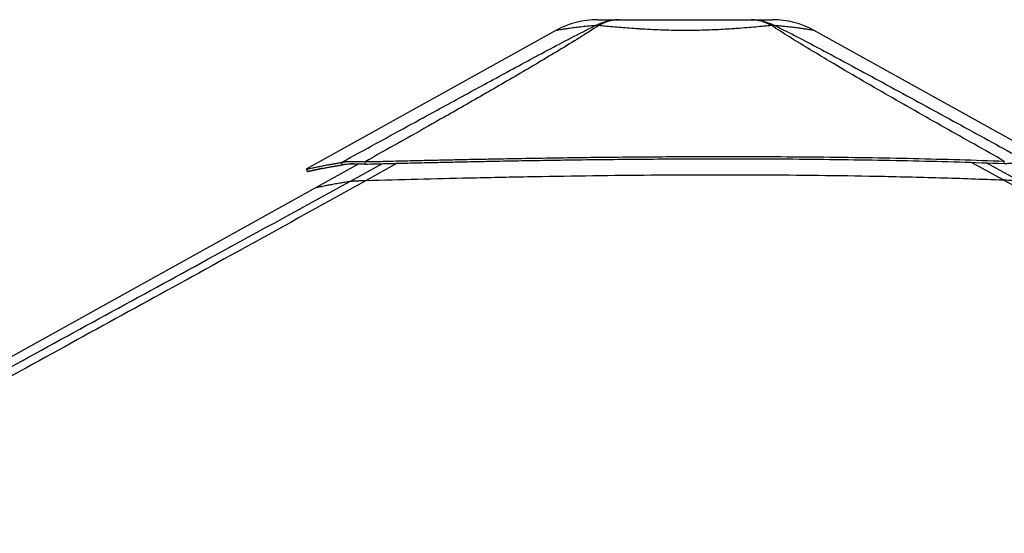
# Model space of a CAD drawing. Header units: millimetres. Extents: x 20 to 22981, y 40 to 19992.
# Tile 107 of 143: x 13936 to 15447, y 7194 to 7983. Entities that reach past the tile are written whole.
import ezdxf

# ---------------------------------------------------------------- set-up
doc = ezdxf.new("R2010")
doc.units = ezdxf.units.MM
doc.header["$LTSCALE"] = 2

msp = doc.modelspace()

# ---------------------------------------------------------------- linework, layer by layer
at = {"color": 7, "linetype": 'Continuous', "lineweight": 25}
for p, q in [((14758.64, 7966.33), (14375.17, 7753.14)), ((15503.43, 7772.73), (15154.85, 7966.35)), ((14456.12, 7761.53), (14390.77, 7725.2)), ((14431.05, 7760.04), (14429.32, 7763.64)), ((14465.83, 7761.18), (14465.59, 7764.78)), ((15446.33, 7762.14), (15446.57, 7765.74)), ((14390.77, 7725.2), (12632.78, 6747.85))]:
    msp.add_line(p, q, dxfattribs=at)
at = {"color": 8, "linetype": 'Continuous', "lineweight": 25}
for p, q in [((14443.17, 7734.86), (14492.42, 7761.85)), ((14514.82, 7762.39), (14467.54, 7736)), ((15444.61, 7736.95), (15396.47, 7763.79)), ((15419.23, 7763.03), (15466.86, 7736.95))]:
    msp.add_line(p, q, dxfattribs=at)
at = {"color": 7, "linetype": 'Continuous', "lineweight": 25, "flags": 128}
msp.add_lwpolyline([(14375.15, 7753.13), (14376.12, 7751.38), (14377.09, 7749.63)], dxfattribs=at)
at = {"color": 7, "linetype": 'Continuous', "lineweight": 25}
for centre, radius, start, end in [((14822.78, 7850.96), 132, 90.00001, 119.07257), ((14822.78, 7850.96), 132, 90.00001, 119.07196), ((15090.75, 7850.96), 132, 60.95085, 89.99999), ((15090.75, 7850.96), 132, 60.9501, 89.99999), ((14821.53, 7924.57), 49.37, 86.97156, 93.02844), ((15091.99, 7924.62), 49.34, 86.98562, 93.03931)]:
    msp.add_arc(centre, radius, start, end, dxfattribs=at)
for points, knots in [([(14818.92, 7973.88), (14822.79, 7975.67), (14830.57, 7979.26), (14842.87, 7982.34), (14851.26, 7982.75), (14855.47, 7982.96)], [0, 0, 0, 0, 0.3304639, 0.6637107, 1, 1, 1, 1]), ([(14822.78, 7982.96), (14822.94, 7982.96), (14823.28, 7982.96), (14826.03, 7982.96), (14830.43, 7982.96), (14836.82, 7982.96), (14844.95, 7982.96), (14851.97, 7982.96), (14855.47, 7982.96)], [0, 0, 0, 0, 0.1672356, 0.3348907, 0.5020718, 0.6679271, 0.8343071, 1, 1, 1, 1]), ([(14855.47, 7982.96), (14851.91, 7982.75), (14844.8, 7982.34), (14834.25, 7979.26), (14827.5, 7975.67), (14824.14, 7973.88)], [0, 0, 0, 0, 0.3362893, 0.669536, 1, 1, 1, 1]), ([(14855.47, 7982.96), (14860.33, 7982.96), (14870.07, 7982.96), (14886.19, 7982.96), (14903.08, 7982.96), (14920.65, 7982.96), (14938.61, 7982.96), (14956.75, 7982.96), (14974.9, 7982.96), (14992.86, 7982.96), (15010.43, 7982.96), (15027.33, 7982.96), (15043.45, 7982.96), (15053.19, 7982.96), (15058.05, 7982.96)], [0, 0, 0, 0, 0.0828376, 0.1660188, 0.2489376, 0.3325193, 0.4163379, 0.4999634, 0.5835923, 0.6674145, 0.7509995, 0.8339392, 0.9171415, 1, 1, 1, 1]), ([(15089.37, 7973.89), (15086.01, 7975.67), (15079.27, 7979.26), (15068.71, 7982.34), (15061.61, 7982.75), (15058.05, 7982.96)], [0, 0, 0, 0, 0.3304655, 0.6637123, 1, 1, 1, 1]), ([(15058.05, 7982.96), (15062.26, 7982.75), (15070.65, 7982.34), (15082.94, 7979.26), (15090.72, 7975.67), (15094.58, 7973.89)], [0, 0, 0, 0, 0.3362932, 0.6695402, 1, 1, 1, 1]), ([(15058.05, 7982.96), (15061.55, 7982.96), (15068.58, 7982.96), (15076.71, 7982.96), (15083.08, 7982.96), (15087.56, 7982.96), (15090.04, 7982.96), (15091.05, 7982.96), (15090.75, 7982.96), (15090.75, 7982.96)], [0, 0, 0, 0, 0.16563145, 0.3319494, 0.49774278, 0.66489006, 0.83251165, 0.99974651, 1, 1, 1, 1]), ([(14429.32, 7763.64), (14465.35, 7783.36), (14524.08, 7815.51), (14606.07, 7860.36), (14663.66, 7891.76), (14710.24, 7917.02), (14745.65, 7936), (14781.52, 7955.08), (14806.46, 7967.61), (14818.92, 7973.88)], [0, 0, 0, 0, 0.2839175, 0.4627989, 0.6416931, 0.7312098, 0.8207246, 0.9103698, 1, 1, 1, 1]), ([(14824.14, 7973.88), (14814.34, 7967.64), (14794.76, 7955.16), (14763.72, 7936.13), (14732.12, 7917.18), (14689.22, 7891.9), (14634.82, 7860.44), (14556.69, 7815.93), (14500.04, 7784.13), (14465.59, 7764.78)], [0, 0, 0, 0, 0.0897639, 0.1795426, 0.2695103, 0.35948, 0.5397535, 0.7200459, 1, 1, 1, 1]), ([(15089.38, 7973.88), (15085.59, 7973.53), (15078, 7972.83), (15065.24, 7971.67), (15051.45, 7970.49), (15038.89, 7969.51), (15026.67, 7968.66), (15014.92, 7967.94), (15001.11, 7967.26), (14986.8, 7966.74), (14971.95, 7966.4), (14956.37, 7966.29), (14940.17, 7966.42), (14923.53, 7966.82), (14906.95, 7967.49), (14894.25, 7968.2), (14882.44, 7968.95), (14871.51, 7969.73), (14858.26, 7970.8), (14845.62, 7971.9), (14834.14, 7972.95), (14827.32, 7973.58), (14824.14, 7973.88)], [0, 0, 0, 0, 0.0549575, 0.110318, 0.1670243, 0.224231, 0.2551609, 0.3027292, 0.3506222, 0.3995513, 0.4488435, 0.5000386, 0.5550115, 0.6105017, 0.6676482, 0.7253698, 0.7448852, 0.7960994, 0.8476997, 0.90047, 0.9536225, 1, 1, 1, 1]), ([(15446.57, 7765.74), (15415.94, 7782.92), (15354.66, 7817.29), (15278.75, 7860.5), (15218.68, 7895.27), (15179.16, 7918.54), (15145.14, 7939.02), (15116.54, 7956.59), (15098.43, 7968.12), (15089.38, 7973.88)], [0, 0, 0, 0, 0.2498244, 0.4996596, 0.6246518, 0.7496414, 0.8331026, 0.9165658, 1, 1, 1, 1]), ([(15094.59, 7973.89), (15106.05, 7968.15), (15128.98, 7956.67), (15162.07, 7939.17), (15200.13, 7918.75), (15243.13, 7895.5), (15307.01, 7860.69), (15386.23, 7817.41), (15449.2, 7782.96), (15480.69, 7765.74)], [0, 0, 0, 0, 0.0830759, 0.1661805, 0.249283, 0.3742529, 0.4992254, 0.7496044, 1, 1, 1, 1]), ([(14465.59, 7764.78), (14476.3, 7765.05), (14497, 7765.56), (14527.19, 7766.28), (14555.8, 7766.94), (14583.25, 7767.56), (14609.83, 7768.13), (14635.67, 7768.66), (14667.65, 7769.28), (14705.55, 7769.97), (14749.19, 7770.68), (14796.34, 7771.35), (14847.04, 7771.95), (14901.31, 7772.43), (14954.48, 7772.74), (15015.45, 7772.89), (15084.01, 7772.78), (15159.95, 7772.23), (15234.2, 7771.28), (15306.73, 7769.89), (15377.32, 7768.11), (15423.73, 7766.52), (15446.57, 7765.74)], [0, 0, 0, 0, 0.03284799, 0.06348373, 0.09252046, 0.12049064, 0.147532, 0.17388277, 0.19957404, 0.24537683, 0.28974826, 0.33297735, 0.38943765, 0.44462688, 0.49870337, 0.55182116, 0.63081412, 0.70813342, 0.7838893, 0.85787725, 0.93004748, 1, 1, 1, 1]), ([(14465.83, 7761.18), (14476.54, 7761.45), (14497.23, 7761.97), (14527.41, 7762.7), (14556.01, 7763.37), (14583.45, 7764), (14610.02, 7764.57), (14635.85, 7765.11), (14667.82, 7765.75), (14705.69, 7766.44), (14749.31, 7767.16), (14796.43, 7767.85), (14847.11, 7768.45), (14901.34, 7768.94), (14954.48, 7769.24), (15015.41, 7769.39), (15083.93, 7769.27), (15159.83, 7768.72), (15234.04, 7767.74), (15306.53, 7766.33), (15377.1, 7764.53), (15423.49, 7762.93), (15446.33, 7762.14)], [0, 0, 0, 0, 0.0328526, 0.063492, 0.0925316, 0.120504, 0.147547, 0.1738989, 0.1995908, 0.2453938, 0.2897643, 0.3329916, 0.3894482, 0.4446329, 0.4987044, 0.5518171, 0.630803, 0.7081171, 0.7838708, 0.8578605, 0.9300367, 1, 1, 1, 1]), ([(14375.17, 7753.13), (14375.25, 7753.16), (14375.4, 7753.21), (14376.55, 7753.48), (14378.44, 7753.92), (14381.17, 7754.54), (14384.2, 7755.2), (14387.18, 7755.83), (14389.8, 7756.38), (14392.77, 7756.99), (14396.14, 7757.67), (14399.36, 7758.31), (14402.31, 7758.88), (14404.86, 7759.37), (14407.67, 7759.89), (14410.04, 7760.33), (14411.91, 7760.67), (14413.18, 7760.89), (14414.54, 7761.14), (14416.02, 7761.4), (14417.44, 7761.65), (14418.88, 7761.9), (14420.4, 7762.16), (14422.24, 7762.47), (14424.22, 7762.8), (14426.13, 7763.12), (14427.81, 7763.39), (14428.85, 7763.56), (14429.32, 7763.64)], [0, 0, 0, 0, 0.07486757, 0.15646644, 0.23949573, 0.32440179, 0.41187979, 0.45954939, 0.50831943, 0.55875082, 0.61112521, 0.66600759, 0.69792594, 0.73107653, 0.76558714, 0.80264587, 0.81636705, 0.83082739, 0.84617386, 0.86239852, 0.87979129, 0.89266115, 0.90886486, 0.9283711, 0.9501238, 0.96956696, 0.98618302, 1, 1, 1, 1]), ([(14377.12, 7749.64), (14377.19, 7749.66), (14377.34, 7749.71), (14378.49, 7749.99), (14380.37, 7750.42), (14383.09, 7751.03), (14386.11, 7751.69), (14389.08, 7752.31), (14391.69, 7752.86), (14394.65, 7753.46), (14398, 7754.14), (14401.21, 7754.77), (14404.15, 7755.33), (14406.69, 7755.81), (14409.48, 7756.33), (14411.85, 7756.77), (14413.72, 7757.1), (14414.98, 7757.33), (14416.33, 7757.57), (14417.8, 7757.82), (14419.21, 7758.07), (14420.65, 7758.32), (14422.17, 7758.58), (14424, 7758.89), (14425.97, 7759.21), (14427.88, 7759.53), (14429.55, 7759.8), (14430.58, 7759.96), (14431.05, 7760.04)], [0, 0, 0, 0, 0.0748694, 0.1564702, 0.2395012, 0.3244084, 0.4118873, 0.4595571, 0.5083272, 0.5587583, 0.6111323, 0.6660141, 0.697932, 0.7310821, 0.765592, 0.80265, 0.8163709, 0.8308309, 0.846177, 0.8624013, 0.8797937, 0.8926633, 0.9088667, 0.9283725, 0.9501248, 0.9695675, 0.9861833, 1, 1, 1, 1]), ([(14400.33, 7754.59), (14398.94, 7754.3), (14396.06, 7753.68), (14392.27, 7752.87), (14387.6, 7751.86), (14382.95, 7750.85), (14379.05, 7750.01), (14377.97, 7749.79), (14377.43, 7749.68)], [0, 0, 0, 0, 0.103548, 0.2149863, 0.3248416, 0.5517907, 0.7761661, 1, 1, 1, 1]), ([(14429.32, 7763.64), (14430.11, 7763.84), (14431.67, 7764.25), (14434.91, 7764.73), (14438.82, 7765.09), (14442.94, 7765.28), (14446.88, 7765.35), (14450.47, 7765.34), (14456.53, 7765.24), (14461.75, 7764.98), (14465.59, 7764.78)], [0, 0, 0, 0, 0.1264787, 0.2490105, 0.3787287, 0.507737, 0.5912047, 0.6758374, 0.7620547, 1, 1, 1, 1]), ([(14431.05, 7760.04), (14431.79, 7760.23), (14433.24, 7760.59), (14436.3, 7761.03), (14440.02, 7761.36), (14443.97, 7761.55), (14447.76, 7761.62), (14451.21, 7761.63), (14457.07, 7761.56), (14462.12, 7761.34), (14465.83, 7761.18)], [0, 0, 0, 0, 0.1266703, 0.249099, 0.378503, 0.5071412, 0.5904199, 0.6749487, 0.7611858, 1, 1, 1, 1]), ([(14454.89, 7760.85), (14454.26, 7760.9), (14451.79, 7761.11), (14448.08, 7761.36), (14445.38, 7761.47), (14444.11, 7761.53)], [0, 0, 0, 0, 0.1559852, 0.6031641, 1, 1, 1, 1]), ([(15446.33, 7762.14), (15447.64, 7762.19), (15450.22, 7762.28), (15453.92, 7762.4), (15458.18, 7762.52), (15462.96, 7762.62), (15466.11, 7762.63), (15467.7, 7762.64)], [0, 0, 0, 0, 0.1661031, 0.3261527, 0.480895, 0.7375236, 1, 1, 1, 1]), ([(14467.54, 7736), (14398.22, 7697.58), (14224.83, 7601.48), (13946.11, 7448.43), (13423.03, 7161.72), (12913.44, 6883.19), (12508.54, 6661.97), (12417.93, 6612.47)], [0, 0, 0, 0, 0.1020033, 0.2551145, 0.4082261, 0.8675761, 1, 1, 1, 1]), ([(14443.17, 7734.86), (14443.5, 7734.9), (14444.17, 7734.99), (14445.9, 7735.13), (14448.29, 7735.28), (14452.07, 7735.48), (14457.01, 7735.67), (14462.59, 7735.86), (14465.89, 7735.95), (14467.54, 7736)], [0, 0, 0, 0, 0.1225406, 0.2449218, 0.3685602, 0.4921423, 0.7096135, 0.8546893, 1, 1, 1, 1]), ([(14467.54, 7736), (14493.86, 7736.71), (14546.49, 7738.14), (14628.9, 7740.15), (14714.75, 7741.95), (14804.03, 7743.43), (14893.35, 7744.44), (14982.68, 7744.93), (15072, 7744.83), (15161.27, 7744.11), (15253.13, 7742.66), (15347.57, 7740.44), (15412.26, 7738.11), (15444.61, 7736.95)], [0, 0, 0, 0, 0.0809738, 0.1619634, 0.2532731, 0.3445831, 0.4358934, 0.5272036, 0.6185136, 0.7098231, 0.8011318, 0.9005603, 1, 1, 1, 1]), ([(17497.73, 6612.47), (17291.05, 6725.29), (16896.73, 6940.55), (16364.2, 7231.57), (15969.38, 7447.73), (15693.29, 7599.42), (15541.39, 7683.21), (15458.66, 7729.14), (15444.61, 7736.95)], [0, 0, 0, 0, 0.30154537, 0.57533593, 0.77732773, 0.87832391, 0.97932044, 1, 1, 1, 1]), ([(15444.61, 7736.95), (15446.42, 7736.88), (15450.1, 7736.74), (15455.75, 7736.58), (15458.9, 7736.55), (15460.56, 7736.54)], [0, 0, 0, 0, 0.3130288, 0.6369897, 1, 1, 1, 1])]:
    msp.add_open_spline(points, degree=3, knots=knots, dxfattribs=at)
at = {"color": 8, "linetype": 'Continuous', "lineweight": 25}
for points, knots in [([(14818.92, 7973.88), (14814.93, 7973.53), (14806.93, 7972.82), (14796.12, 7971.66), (14786.29, 7970.48), (14779.05, 7969.5), (14773.16, 7968.66), (14768.44, 7967.94), (14764.18, 7967.26), (14761.01, 7966.73), (14759.19, 7966.42), (14758.39, 7966.29), (14758.64, 7966.33), (14758.64, 7966.33)], [0, 0, 0, 0, 0.1099095, 0.2206249, 0.3340328, 0.4484415, 0.5101909, 0.6053246, 0.7011074, 0.7989626, 0.8975437, 0.9998935, 1, 1, 1, 1]), ([(15154.85, 7966.35), (15154.85, 7966.35), (15155.09, 7966.31), (15154.21, 7966.46), (15151.96, 7966.84), (15147.86, 7967.52), (15143.38, 7968.22), (15138.31, 7968.97), (15132.8, 7969.75), (15124.63, 7970.82), (15115.23, 7971.91), (15105.19, 7972.96), (15097.95, 7973.59), (15094.58, 7973.89)], [0, 0, 0, 0, 0.0001063, 0.1100645, 0.2210574, 0.3353628, 0.4508183, 0.4898608, 0.5923053, 0.6955218, 0.8010785, 0.9073997, 1, 1, 1, 1]), ([(13558.84, 7251.21), (13574.23, 7259.62), (13694.5, 7325.3), (13919.8, 7448.45), (14198.97, 7601.1), (14373.72, 7696.81), (14443.17, 7734.86)], [0, 0, 0, 0, 0.0522952, 0.4086278, 0.7649608, 1, 1, 1, 1]), ([(14390.78, 7725.18), (14390.82, 7725.19), (14390.9, 7725.23), (14392.07, 7725.5), (14394.1, 7725.95), (14397.02, 7726.58), (14400.78, 7727.36), (14405.37, 7728.29), (14411.12, 7729.4), (14418.18, 7730.72), (14426.22, 7732.13), (14434.55, 7733.53), (14440.3, 7734.41), (14443.17, 7734.86)], [0, 0, 0, 0, 0.06809366, 0.15829177, 0.24852569, 0.3387236, 0.42895548, 0.51915309, 0.60938222, 0.71628246, 0.8232291, 0.91160386, 1, 1, 1, 1])]:
    msp.add_open_spline(points, degree=3, knots=knots, dxfattribs=at)

doc.saveas('drawing.dxf')
